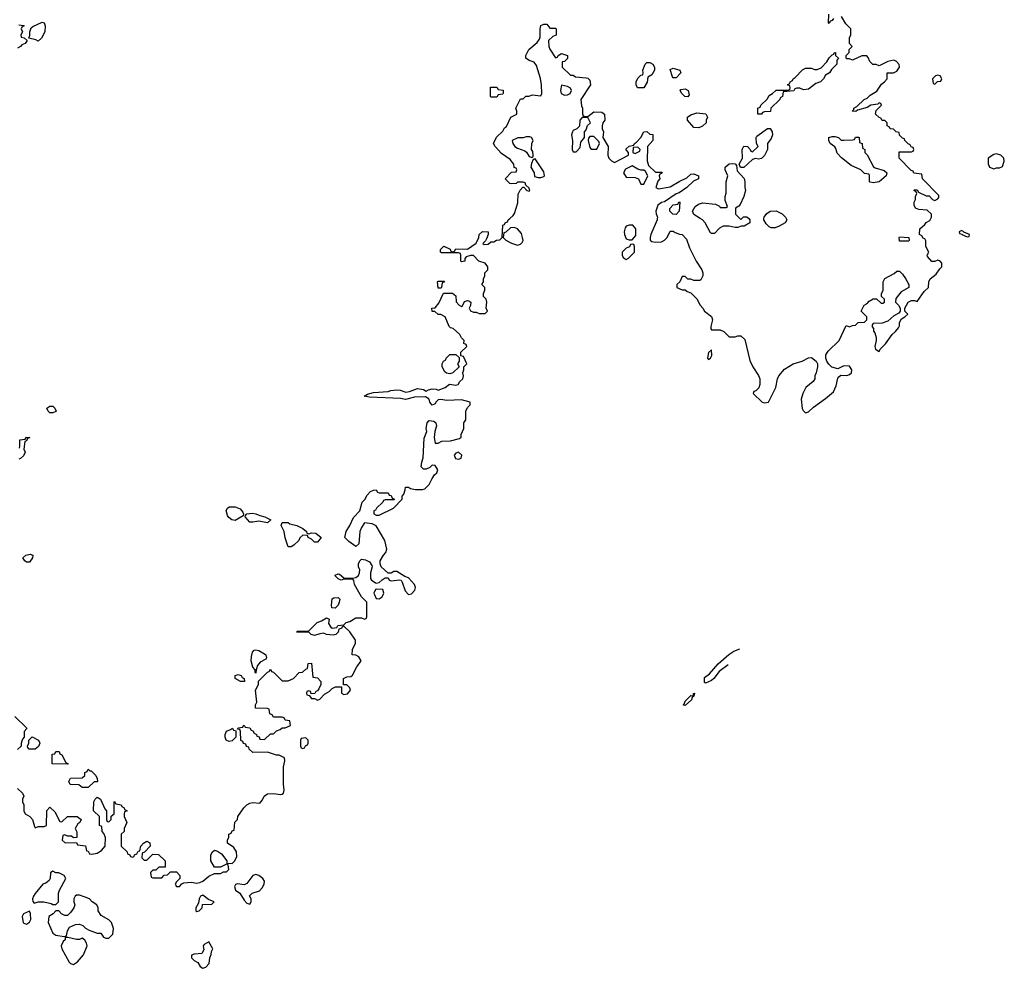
# Model space of a CAD drawing. Header units: inches. Extents: x 2348423 to 2474978, y 460702 to 613625.
# Tile 20 of 113: x 2430704 to 2437402, y 504898 to 511353. Entities that reach past the tile are written whole.
import ezdxf

# ---------------------------------------------------------------- set-up
doc = ezdxf.new("R2010")
doc.units = ezdxf.units.IN
doc.header["$MEASUREMENT"] = 0
doc.layers.add('C4530', color=7, linetype='Continuous')
doc.layers.add('C4531', color=7, linetype='Continuous')

msp = doc.modelspace()

# ---------------------------------------------------------------- linework, layer by layer
at = {"layer": 'C4530', "color": 5}
for points, elevation in [([(2430690, 506122), (2430722, 506090), (2430732, 506070), (2430722, 506050), (2430722, 506030), (2430732, 506010), (2430732, 505970), (2430742, 505950), (2430772, 505930), (2430792, 505910), (2430803.6, 505863.6), (2430810, 505854), (2430830, 505862), (2430870, 505862), (2430886, 505870), (2430888.7, 505971.3), (2430910, 505994), (2430943.6, 505963.6), (2430978, 505898), (2430990, 505894), (2431028.4, 505931.6), (2431094, 505930), (2431122, 505910), (2431114, 505890), (2431099.6, 505880.4), (2431082, 505850), (2431092.7, 505827.3), (2431092.7, 505787.3), (2431070, 505786), (2431056.4, 505796.4), (2431030, 505798), (2431010, 505806), (2430998, 505802), (2430994, 505770), (2431012.7, 505752.7), (2431090, 505754), (2431098, 505738), (2431151.6, 505731.6), (2431158, 505698), (2431170, 505694), (2431178, 505678), (2431194, 505674), (2431230, 505682), (2431260.4, 505699.6), (2431286, 505730), (2431287.3, 505787.3), (2431276.4, 505816.4), (2431266, 505830), (2431262, 505862), (2431246, 505870), (2431246, 505930), (2431206, 505970), (2431208, 506030), (2431218, 506050), (2431230, 506062), (2431254, 506050), (2431283.6, 505983.6), (2431294, 505970), (2431294, 505910), (2431298, 505898), (2431310, 505894), (2431326, 505910), (2431327.3, 505932.7), (2431346, 505950), (2431346, 506030), (2431350, 506034), (2431358, 506018), (2431394, 506010), (2431398, 505998), (2431414, 505990), (2431418, 505978), (2431434, 505970), (2431418, 505962), (2431414, 505950), (2431414, 505930), (2431432, 505890), (2431414, 505850), (2431414, 505830), (2431394, 505810), (2431394, 505730), (2431434, 505690), (2431438, 505678), (2431454, 505670), (2431458, 505658), (2431470, 505654), (2431482, 505658), (2431486, 505670), (2431502, 505678), (2431510, 505694), (2431522, 505698), (2431528, 505730), (2431546, 505750), (2431570, 505762), (2431590, 505752), (2431591.6, 505728.4), (2431552.7, 505687.3), (2431538, 505682), (2431534, 505650), (2431550, 505634), (2431570, 505634), (2431610, 505674), (2431648.4, 505671.6), (2431694, 505630), (2431692.7, 505587.3), (2431650, 505586), (2431630, 505566), (2431610, 505566), (2431594, 505550), (2431598, 505518), (2431610, 505514), (2431670, 505514), (2431687.3, 505532.7), (2431710, 505534), (2431730, 505554), (2431770, 505554), (2431794, 505530), (2431794, 505510), (2431770, 505486), (2431762, 505470), (2431770, 505454), (2431790, 505454), (2431807.3, 505472.7), (2431820.4, 505479.6), (2431870, 505484.7), (2431910, 505478), (2431930, 505482), (2431950, 505492), (2431990, 505524.7), (2432030, 505542), (2432070, 505542), (2432090, 505554), (2432110, 505554), (2432126, 505570), (2432122, 505602), (2432110, 505606), (2432070, 505586), (2432030, 505586), (2432004, 505630), (2432004, 505670), (2432015.3, 505690), (2432030, 505701), (2432050, 505696), (2432075.9, 505675.9), (2432112, 505630), (2432114, 505614), (2432150, 505612), (2432168, 505630), (2432180.4, 505659.6), (2432178, 505690), (2432160.4, 505720.4), (2432118, 505750), (2432118, 505770), (2432126, 505790), (2432126, 505810), (2432142, 505818), (2432150, 505834), (2432162, 505838), (2432167.3, 505892.7), (2432186, 505910), (2432188, 505930), (2432228.7, 505990), (2432249.3, 506010.7), (2432270, 506021), (2432290, 506026), (2432338, 506022), (2432356.4, 506043.6), (2432366, 506070), (2432390, 506084.7), (2432430, 506086.8), (2432479, 506081), (2432490, 506082), (2432498, 506090), (2432502, 506110), (2432498, 506150), (2432498, 506270), (2432508, 506310), (2432506, 506330), (2432470, 506348), (2432450, 506348.7), (2432390, 506368.7), (2432290, 506366), (2432266, 506390), (2432262, 506402), (2432247.3, 506407.3), (2432242, 506422), (2432227.3, 506427.3), (2432222, 506442), (2432207.3, 506447.3), (2432206, 506510), (2432202, 506522), (2432186, 506526), (2432190, 506534), (2432222, 506538), (2432226, 506550), (2432231.6, 506551.6), (2432238, 506538), (2432270, 506534), (2432278, 506518), (2432290, 506514), (2432298, 506498), (2432314, 506490), (2432318, 506478), (2432332.7, 506472.7), (2432338, 506458), (2432370, 506454), (2432410, 506494), (2432430, 506494), (2432450, 506514), (2432476.4, 506523.6), (2432490, 506534), (2432510, 506534), (2432546, 506550), (2432542, 506582), (2432510, 506586), (2432502, 506602), (2432490, 506606), (2432430, 506606), (2432422, 506622), (2432406, 506630), (2432402, 506662), (2432390, 506666), (2432307.3, 506667.3), (2432308, 506690), (2432318, 506710), (2432308, 506790), (2432328, 506830), (2432328, 506852), (2432390, 506914), (2432402, 506918), (2432410, 506934), (2432418, 506918), (2432430, 506914), (2432490, 506854), (2432530, 506854), (2432566, 506870), (2432606, 506910), (2432627.3, 506912.7), (2432650, 506934), (2432662, 506938), (2432667.3, 506972.7), (2432690, 506974), (2432698, 506878), (2432730, 506874), (2432752, 506850), (2432752, 506830), (2432739.6, 506800.4), (2432730, 506786), (2432718, 506782), (2432712.7, 506767.3), (2432686, 506766), (2432682, 506782), (2432670, 506786), (2432658, 506782), (2432654, 506770), (2432658, 506758), (2432674, 506754), (2432690, 506734), (2432710, 506734), (2432730, 506722), (2432746, 506730), (2432776.4, 506763.6), (2432810, 506782), (2432830, 506802), (2432852.7, 506812.7), (2432894, 506814), (2432894, 506770), (2432910, 506762), (2432933.6, 506766.4), (2432955.3, 506790), (2432950, 506806), (2432930, 506826), (2432906, 506826), (2432906, 506870), (2432930, 506882), (2432956.4, 506883.6), (2432968.4, 506891.6), (2432998, 506950), (2433028, 506990), (2433010, 507018), (2432990, 507028), (2432966, 507030), (2432967.3, 507067.3), (2432988, 507110), (2432988, 507130), (2432950, 507188), (2432910, 507226), (2432898, 507222), (2432894, 507210), (2432874, 507206), (2432870, 507186), (2432854, 507170), (2432836, 507164), (2432790, 507168.7), (2432770, 507178), (2432745.4, 507174.6), (2432710, 507162), (2432686, 507170), (2432670, 507186), (2432586, 507186), (2432592.7, 507192.7), (2432670, 507194), (2432728, 507250), (2432758, 507262), (2432790, 507282), (2432810, 507274), (2432803.6, 507243.6), (2432819.6, 507219.6), (2432830, 507212), (2432862, 507218), (2432868.4, 507231.6), (2432910, 507234), (2432926, 507250), (2432950, 507258), (2432990, 507282), (2433030, 507282), (2433050, 507274), (2433062, 507278), (2433066, 507290), (2433066, 507390), (2433030, 507426), (2433010, 507458), (2432982, 507510), (2432976.4, 507536.4), (2432970, 507546), (2432910, 507546), (2432890, 507538), (2432870, 507548), (2432848.7, 507570), (2432850, 507574), (2432870, 507582), (2432879.6, 507579.6), (2432910, 507554), (2432970, 507552), (2432990, 507558), (2433008, 507570), (2433015.3, 507590), (2433018, 507610), (2433009, 507630), (2433008.7, 507650), (2433018, 507670), (2433030, 507682), (2433056.9, 507676.9), (2433083.6, 507663.6), (2433099.6, 507639.6), (2433102, 507630), (2433091.1, 507588.9), (2433091.3, 507550), (2433098, 507538), (2433122, 507522), (2433130, 507518), (2433150, 507522), (2433170, 507542), (2433190, 507554), (2433210, 507554), (2433218, 507538), (2433230, 507534), (2433290, 507542), (2433298, 507538), (2433305.4, 507525.4), (2433326.8, 507466.8), (2433350, 507442), (2433370, 507446), (2433392.3, 507470), (2433396, 507490), (2433389, 507510), (2433350, 507554), (2433323.1, 507563.1), (2433270, 507598), (2433250, 507598), (2433230, 507586), (2433210, 507586), (2433162, 507630), (2433155.3, 507650), (2433155.3, 507670), (2433178, 507710), (2433193.6, 507726.4), (2433202, 507750), (2433188.9, 507808.9), (2433130, 507908), (2433102, 507922), (2433050, 507928), (2433030, 507898), (2433018.8, 507870), (2433010, 507786), (2432991.3, 507768.7), (2432943.2, 507803.2), (2432915.3, 507830), (2432924, 507870), (2432949, 507910), (2432974.6, 507965.4), (2433018, 508010), (2433034, 508070), (2433054, 508090), (2433066, 508114), (2433090, 508142), (2433110, 508152), (2433130, 508154), (2433138, 508138), (2433150, 508134), (2433210, 508134), (2433218, 508118), (2433230, 508114), (2433238, 508098), (2433254, 508090), (2433250, 508086), (2433190, 508086), (2433178, 508082), (2433174, 508070), (2433132, 508030), (2433124.7, 508015.3), (2433114, 508010), (2433114, 507990), (2433130, 507982), (2433150, 507982), (2433246, 508030), (2433306, 508090), (2433306, 508110), (2433316.4, 508123.6), (2433327.3, 508152.7), (2433328.7, 508171.3), (2433350, 508171.3), (2433363.6, 508163.6), (2433396.9, 508156.9), (2433443.1, 508156.9), (2433459, 508161), (2433489, 508191), (2433509.1, 508230.9), (2433525.2, 508254.8), (2433542, 508270), (2433549, 508290), (2433530, 508319), (2433510, 508322), (2433493.7, 508306.3), (2433470, 508294), (2433450, 508295.3), (2433435.3, 508310), (2433439, 508341), (2433448.9, 508371.1), (2433455.3, 508504.7), (2433472.7, 508550), (2433469.5, 508570), (2433475.1, 508610), (2433490, 508624.9), (2433521.4, 508621.4), (2433534.8, 508610), (2433539.1, 508590), (2433527.3, 508550), (2433523, 508510), (2433530, 508472), (2433550, 508472), (2433574.6, 508485.4), (2433633.6, 508486.4), (2433696.4, 508503.6), (2433707.3, 508512.7), (2433708, 508530), (2433726, 508570), (2433726, 508610), (2433738, 508630), (2433738, 508690), (2433750, 508714), (2433767.3, 508732.7), (2433768, 508750), (2433710, 508765.2), (2433610, 508762), (2433570, 508769), (2433550, 508765.2), (2433534.8, 508750), (2433530, 508738), (2433510, 508728.7), (2433494, 508750), (2433489.3, 508770), (2433465.6, 508785.6), (2433390, 508784.2), (2433328.7, 508768.7), (2433294.5, 508774.5), (2433083.9, 508783.9), (2433048, 508790), (2433070, 508804.7), (2433110, 508816), (2433210, 508822.8), (2433228, 508830), (2433270, 508834.4), (2433291.9, 508831.9), (2433330, 508819.1), (2433356.6, 508823.4), (2433410, 508842.3), (2433450, 508835.8), (2433470, 508826), (2433485.3, 508834.7), (2433510, 508840.4), (2433538, 508838), (2433550, 508831.3), (2433598, 508850), (2433628.4, 508871.6), (2433670, 508866), (2433686, 508870), (2433698, 508890), (2433718, 508910), (2433722, 508930), (2433718, 508950), (2433726, 508970), (2433726, 508990), (2433746, 509010), (2433722, 509062), (2433706, 509066), (2433706, 509090), (2433746, 509130), (2433742, 509142), (2433726, 509150), (2433728, 509170), (2433708.7, 509188.7), (2433699, 509210), (2433652.5, 509252.5), (2433635.3, 509255.3), (2433624.7, 509264.7), (2433598, 509330), (2433570, 509346), (2433550, 509346), (2433527.3, 509367.3), (2433510, 509368), (2433508, 509390), (2433530, 509392), (2433555.5, 509424.5), (2433587.3, 509492.7), (2433647.3, 509492.7), (2433670, 509474), (2433672.7, 509432.7), (2433694, 509410), (2433710, 509402), (2433715.3, 509404.7), (2433730, 509434), (2433750, 509442), (2433759.6, 509439.6), (2433772, 509430), (2433771.1, 509408.9), (2433762, 509390), (2433771.6, 509371.6), (2433790, 509362), (2433810, 509362), (2433830, 509354), (2433870, 509354), (2433886, 509370), (2433878, 509390), (2433882, 509430), (2433878, 509450), (2433858, 509470), (2433858, 509490), (2433867.3, 509512.7), (2433868, 509530), (2433848, 509550), (2433858, 509570), (2433858, 509590), (2433868, 509610), (2433868, 509630), (2433888, 509650), (2433888, 509670), (2433870, 509695.3), (2433828, 509710), (2433790, 509748), (2433770, 509748), (2433742, 509738), (2433732.7, 509727.3), (2433731.1, 509708.9), (2433710, 509706), (2433706, 509710), (2433706, 509750), (2433702, 509762), (2433690, 509766), (2433572.7, 509767.3), (2433566, 509770), (2433566, 509790), (2433590, 509812), (2433631.6, 509791.6), (2433638, 509778), (2433650, 509774), (2433662, 509778), (2433670, 509794), (2433750, 509792), (2433808.4, 509831.6), (2433828, 509870), (2433829.1, 509890.9), (2433851.6, 509911.6), (2433892, 509910), (2433892, 509890), (2433879.6, 509860.4), (2433872.7, 509847.3), (2433854, 509830), (2433863.6, 509823.6), (2433890, 509824.7), (2433910, 509842), (2433930, 509842), (2433948.4, 509851.6), (2433970, 509854), (2433986, 509870), (2433990, 509954), (2434002, 509958), (2434006, 509970), (2434022, 509978), (2434026, 509990), (2434037.6, 510000)], 80), ([(2435041.5, 510000), (2435041, 509990), (2434998, 509890), (2434992, 509870), (2434992.7, 509852.7), (2435003.6, 509843.6), (2435030, 509838), (2435070, 509841), (2435090, 509851.3), (2435108.7, 509870), (2435130, 509914), (2435150, 509914), (2435163.6, 509903.6), (2435192.7, 509892.7), (2435210, 509892), (2435239.8, 509859.8), (2435259.8, 509799.8), (2435306, 509710), (2435344.7, 509650), (2435351.3, 509630), (2435351.1, 509608.9), (2435338, 509582), (2435330, 509578), (2435290, 509578), (2435270, 509586), (2435250, 509586), (2435230, 509606), (2435210, 509606), (2435194, 509570), (2435174, 509550), (2435174, 509530), (2435210, 509514), (2435230, 509514), (2435243.6, 509503.6), (2435270, 509494), (2435310, 509454), (2435332, 509410), (2435352, 509390), (2435362, 509370), (2435410, 509332), (2435416, 509310), (2435405.4, 509265.4), (2435404.7, 509250), (2435410, 509242), (2435470, 509242), (2435494, 509230), (2435530, 509194), (2435570, 509194), (2435590, 509202), (2435610, 509202), (2435636.8, 509176.8), (2435670, 509034), (2435692, 508990), (2435730.9, 508930.9), (2435738, 508910), (2435738, 508870), (2435731.6, 508848.4), (2435712.7, 508827.3), (2435698, 508822), (2435694, 508810), (2435754, 508750), (2435770, 508744.7), (2435798, 508750), (2435848, 508850), (2435858, 508910), (2435868, 508930), (2435905.6, 508974.4), (2435966, 509010), (2436026, 509030), (2436070, 509052), (2436090, 509054), (2436122, 509030), (2436132, 509010), (2436132, 508990), (2436122, 508950), (2436112, 508930), (2436112, 508910), (2436102, 508890), (2436051.1, 508848.9), (2436030.9, 508809.1), (2436021, 508770), (2436027.7, 508707.7), (2436034.4, 508694.4), (2436050, 508678), (2436070, 508684.7), (2436103.7, 508716.3), (2436186, 508774), (2436239.3, 508820.7), (2436258.6, 508861.4), (2436270, 508914), (2436276.4, 508923.6), (2436290, 508934), (2436330, 508931.3), (2436350, 508938), (2436362, 508950), (2436364, 508970), (2436350, 508995.3), (2436310, 508998), (2436270, 508978), (2436229.1, 508989.1), (2436208.9, 509008.9), (2436195.3, 509030), (2436188.7, 509050), (2436188.9, 509071.1), (2436203.1, 509096.9), (2436278, 509170), (2436327.3, 509272.7), (2436350, 509262), (2436368.4, 509271.6), (2436390, 509274), (2436408.4, 509291.6), (2436450, 509294), (2436466, 509310), (2436466, 509330), (2436428, 509370), (2436448.9, 509411.1), (2436470, 509422), (2436483.1, 509436.9), (2436510, 509454), (2436532.7, 509452.7), (2436563.6, 509423.6), (2436576.4, 509423.6), (2436586, 509430), (2436586, 509450), (2436566, 509470), (2436566, 509490), (2436578, 509510), (2436578, 509570), (2436588.9, 509591.1), (2436653.6, 509626.4), (2436670, 509642), (2436690, 509642), (2436710, 509622), (2436730.9, 509590.9), (2436752, 509550), (2436752, 509530), (2436699.6, 509500.4), (2436663.6, 509456.4), (2436662, 509430), (2436682, 509410), (2436694, 509390), (2436694, 509370), (2436683.6, 509356.4), (2436650, 509338), (2436610, 509302), (2436570, 509288), (2436510, 509286), (2436503.6, 509276.4), (2436503.6, 509263.6), (2436512, 509252), (2436512.7, 509232.7), (2436522, 509222), (2436531.3, 509190), (2436531.3, 509170), (2436521, 509130), (2436524.7, 509110), (2436550, 509094), (2436558, 509110), (2436594, 509146), (2436639, 509210), (2436662, 509230), (2436683.1, 509256.9), (2436688.7, 509270), (2436688.4, 509291.6), (2436702, 509318), (2436726, 509330), (2436746, 509350), (2436726, 509370), (2436726, 509390), (2436749.1, 509430.9), (2436770, 509442), (2436790, 509442), (2436810, 509434), (2436856.4, 509503.6), (2436886, 509530), (2436888, 509570), (2436898, 509590), (2436939, 509621), (2436963.1, 509656.9), (2436978, 509670), (2436976.4, 509696.4), (2436966, 509710), (2436950, 509715.3), (2436930, 509708), (2436908.4, 509708.4), (2436880.4, 509740.4), (2436878, 509750), (2436888, 509770), (2436868, 509810), (2436867.3, 509847.3), (2436862, 509862), (2436850, 509866), (2436842, 509882), (2436826, 509890), (2436828, 509930), (2436862, 509958), (2436870, 509972), (2436894.6, 509985.4), (2436901.3, 510000)], 80), ([(2435663.2, 510000), (2435671.6, 509991.6), (2435672, 509970), (2435631.6, 509948.4), (2435612.7, 509947.3), (2435590, 509938), (2435570, 509938), (2435530, 509948.7), (2435490, 509948.7), (2435465.4, 509934.6), (2435430, 509898), (2435410, 509898), (2435403.1, 509903.1), (2435368, 509970), (2435348, 509990), (2435332.7, 510000)], 80), ([(2435604, 510000), (2435610, 509994), (2435616.3, 510000)], 80), ([(2435918, 510000), (2435922, 509990), (2435912, 509970), (2435870, 509948.7), (2435843.6, 509936.4), (2435816.4, 509936.4), (2435803.1, 509943.1), (2435783.1, 509963.1), (2435766, 509990), (2435767, 510000)], 80), ([(2430702, 508438), (2430706, 508450), (2430706, 508494), (2430742, 508498), (2430750, 508512), (2430772, 508510), (2430758, 508502), (2430750, 508486), (2430738, 508482), (2430732, 508430), (2430742, 508410), (2430730, 508386), (2430710, 508366), (2430698, 508362)], 80), ([(2435522.9, 506962), (2435462.4, 506917.6), (2435426.8, 506870), (2435410, 506856), (2435370, 506839), (2435362.7, 506842.7), (2435363.6, 506876.4), (2435397.4, 506902.6), (2435456, 506970), (2435527.6, 507032.4), (2435563, 507057), (2435603.7, 507071.6)], 60), ([(2430671.1, 506611.1), (2430750, 506534), (2430752, 506530), (2430734, 506510), (2430734, 506470), (2430722, 506458), (2430714, 506430), (2430714, 506410), (2430690, 506386)], 80)]:
    msp.add_lwpolyline(points, dxfattribs=dict(at, elevation=elevation))
for points, elevation in [([(2434070, 509938), (2434043.6, 509936.4), (2434010, 509906), (2433998, 509902), (2433994, 509870), (2434011.6, 509851.6), (2434050, 509831), (2434090, 509818), (2434110, 509824.7), (2434123.1, 509836.9), (2434128.7, 509850), (2434125.2, 509870), (2434118, 509898), (2434090, 509928.7)], 80), ([(2434850, 509955.3), (2434830, 509948), (2434823.5, 509936.5), (2434816, 509910), (2434818, 509890), (2434830, 509862), (2434850, 509854), (2434870, 509854), (2434896.4, 509883.6), (2434895.3, 509930), (2434874, 509954)], 80), ([(2436690, 509846), (2436686, 509870), (2436690, 509874), (2436751.6, 509871.6), (2436754, 509850), (2436750, 509846)], 80), ([(2437110, 509918), (2437094, 509910), (2437098, 509898), (2437114, 509894), (2437114, 509890), (2437150, 509874), (2437162, 509878), (2437166, 509890), (2437126, 509906), (2437126, 509910)], 80), ([(2434870, 509826), (2434858, 509822), (2434852.7, 509807.3), (2434830, 509798), (2434802, 509770), (2434802, 509750), (2434810, 509734), (2434830, 509722), (2434846, 509730), (2434886, 509770), (2434886, 509810), (2434882, 509822)], 80), ([(2433550, 509526), (2433546, 509570), (2433550, 509574), (2433594, 509574), (2433590, 509566), (2433578, 509562), (2433574, 509530), (2433570, 509526)], 80), ([(2433630, 508942), (2433608.4, 508948.4), (2433596.4, 508956.4), (2433578, 508990), (2433578, 509010), (2433586, 509030), (2433602, 509038), (2433606, 509050), (2433630, 509074), (2433670, 509074), (2433694, 509054), (2433694, 509030), (2433682, 509010), (2433694, 508990), (2433650, 508948.7)], 80), ([(2435410, 509106), (2435390, 509088), (2435382, 509050), (2435390, 509040.7), (2435404, 509050), (2435412.5, 509067.5)], 80), ([(2430910, 508678), (2430898, 508690), (2430888.7, 508710), (2430910, 508722), (2430930, 508722), (2430942, 508710), (2430952, 508690), (2430950, 508686), (2430930, 508678)], 80), ([(2433690, 508409), (2433670, 508404), (2433658.8, 508390), (2433667.7, 508367.7), (2433690, 508362.8), (2433708, 508370), (2433712, 508390)], 80), ([(2432170, 507944), (2432148, 507950), (2432125.6, 507965.6), (2432118, 507978), (2432108, 508012), (2432118, 508030), (2432130, 508038), (2432170, 508038.8), (2432204, 508024), (2432222, 508002), (2432226, 507990), (2432223.6, 507976.4)], 80), ([(2432390, 507929.4), (2432330, 507941.2), (2432290, 507933.2), (2432270, 507934), (2432238, 507970), (2432240.4, 507979.6), (2432248.9, 507991.1), (2432285.6, 507994.4), (2432310.5, 507990.5), (2432338, 507978), (2432370.6, 507970.6), (2432412, 507950)], 80), ([(2432670, 507854), (2432690, 507862), (2432719.6, 507859.6), (2432754, 507830), (2432730, 507798), (2432710, 507798), (2432690, 507818), (2432666, 507830), (2432662, 507842), (2432630, 507846), (2432610, 507826), (2432602, 507810), (2432570, 507778), (2432550, 507766), (2432530, 507766), (2432510, 507826), (2432503.7, 507870), (2432482, 507910), (2432488.4, 507931.6), (2432530, 507931.3), (2432542.8, 507922.8), (2432590, 507912), (2432631.1, 507891.1), (2432654, 507870), (2432658, 507858)], 80), ([(2430750, 507662), (2430738, 507670), (2430726, 507690), (2430746, 507710), (2430776, 507716), (2430794, 507710), (2430791.3, 507690), (2430770, 507662)], 80), ([(2433130, 507478), (2433125.4, 507474.6), (2433112, 507450), (2433130, 507414), (2433150, 507411.3), (2433170, 507424.7), (2433182, 507450), (2433175.3, 507475.3)], 80), ([(2432850, 507348.7), (2432828, 507350), (2432824, 507370), (2432828.7, 507411.3), (2432840.4, 507419.6), (2432870, 507422), (2432882, 507410), (2432878, 507390), (2432871, 507370)], 80), ([(2432310, 506906), (2432306, 506910), (2432306, 506930), (2432290, 506946), (2432279, 506990), (2432280.2, 507019.8), (2432288, 507050), (2432298, 507062), (2432310, 507064.7), (2432330, 507061), (2432370, 507038), (2432378, 507030), (2432382, 507010), (2432378, 507002), (2432339.8, 506980.2), (2432322, 506958), (2432312, 506930)], 80), ([(2432230, 506848.7), (2432206, 506850), (2432169.1, 506869.1), (2432169.1, 506890.9), (2432190, 506898), (2432210, 506891), (2432216.9, 506876.9), (2432232, 506870), (2432234, 506850)], 80), ([(2435230, 506685.2), (2435218, 506690), (2435224.7, 506695.3), (2435230, 506714.8), (2435270, 506754.8), (2435287.3, 506752.7), (2435287.3, 506767.3), (2435294, 506770), (2435290.8, 506750), (2435279.6, 506740.4), (2435274.2, 506725.8)], 60), ([(2432130, 506442), (2432109.3, 506449.3), (2432102, 506470), (2432102, 506490), (2432110, 506512), (2432138, 506522), (2432152, 506532), (2432158, 506518), (2432174, 506514), (2432174, 506470), (2432150, 506446)], 80), ([(2430810, 506388), (2430768.9, 506388.9), (2430760.4, 506400.4), (2430758, 506410), (2430766, 506430), (2430766, 506450), (2430788, 506472), (2430831.1, 506451.1), (2430842, 506430), (2430832.7, 506407.3)], 80), ([(2432650, 506466), (2432618, 506462), (2432614, 506450), (2432614, 506410), (2432618, 506398), (2432630, 506394), (2432642, 506398), (2432647.3, 506412.7), (2432662, 506418), (2432666, 506430), (2432666, 506450)], 80), ([(2431030, 506286), (2430926, 506290), (2430926, 506354), (2430942, 506358), (2430950, 506374), (2430972.7, 506372.7), (2430978, 506358), (2430991.6, 506351.6), (2431018, 506298), (2431034, 506290)], 80), ([(2431182, 506242), (2431190, 506242), (2431222, 506210), (2431232, 506190), (2431234, 506170), (2431230, 506166), (2431210, 506166), (2431170, 506128), (2431130, 506128), (2431107.3, 506147.3), (2431048.4, 506148.4), (2431038, 506170), (2431050, 506192), (2431130, 506194), (2431146, 506210), (2431146, 506230), (2431162, 506238), (2431170, 506252)], 80), ([(2430930, 505558), (2430912.7, 505547.3), (2430912, 505510), (2430903.6, 505496.4), (2430882, 505478), (2430862, 505470), (2430810, 505408), (2430798, 505390), (2430792, 505370), (2430792.7, 505352.7), (2430802, 505342), (2430828.7, 505351.3), (2430869.1, 505350.9), (2430918.8, 505338.8), (2430930, 505332), (2430950, 505332), (2430968, 505350), (2430968.4, 505408.4), (2430975.3, 505430), (2431018, 505510), (2431006, 505530), (2430970, 505548), (2430950, 505548)], 80), ([(2432310, 505536), (2432290, 505529), (2432250, 505475.3), (2432230, 505466), (2432186.4, 505473.6), (2432171.6, 505468.4), (2432165.4, 505454.6), (2432172, 505430), (2432202, 505410), (2432230, 505362), (2432250, 505342), (2432270, 505334), (2432278, 505350), (2432278, 505370), (2432268, 505392), (2432286, 505410), (2432334.5, 505425.5), (2432354, 505446), (2432366, 505470), (2432369.3, 505490), (2432359, 505510), (2432330, 505529.4)], 80), ([(2431110, 505395.3), (2431090, 505395.3), (2431082, 505390), (2431071.3, 505370), (2431071.3, 505350), (2431078, 505330), (2431071.3, 505310), (2431050, 505278), (2431030, 505258), (2431010, 505258), (2430989.1, 505269.1), (2430970, 505288), (2430950, 505288), (2430931.1, 505268.9), (2430902, 505250), (2430898, 505210), (2430930, 505138), (2430950, 505124), (2431006, 505114), (2431022, 505118), (2431030, 505154), (2431043.1, 505176.9), (2431083.1, 505196.9), (2431110, 505198), (2431134, 505190), (2431151.6, 505171.6), (2431176.9, 505156.9), (2431230, 505138), (2431256, 505136), (2431274, 505110), (2431290, 505102), (2431310, 505102), (2431338, 505130), (2431342, 505170), (2431328.7, 505210), (2431310, 505228.7), (2431258, 505258), (2431238, 505290), (2431238, 505310), (2431228, 505330), (2431198, 505350), (2431178, 505370), (2431150, 505382)], 80), ([(2431950, 505395.3), (2431934, 505390), (2431924.7, 505370), (2431919.6, 505340.4), (2431902, 505310), (2431902, 505290), (2431910, 505284.7), (2431926, 505290), (2431946, 505310), (2431947.3, 505332.7), (2432010, 505334), (2432026, 505350), (2431987.3, 505367.3)], 80), ([(2430770, 505286), (2430730, 505268), (2430721, 505250), (2430727.3, 505207.3), (2430750, 505198), (2430770, 505212), (2430779, 505230), (2430778, 505270)], 80), ([(2431031.6, 505108.4), (2431012.7, 505107.3), (2431012.7, 505092.7), (2431000.7, 505079.3), (2430986, 505050), (2430991, 505030), (2431040.9, 504940.9), (2431050, 504930.8), (2431070, 504924.9), (2431097.1, 504942.9), (2431139, 504990), (2431162, 505050), (2431158, 505070), (2431148, 505090), (2431130, 505102), (2431110, 505094), (2431090, 505093.2)], 80), ([(2431990, 505078), (2431959.6, 505060.4), (2431952, 505050), (2431956.9, 505023.1), (2431942, 504998), (2431890, 504995.3), (2431872.7, 504987.3), (2431872, 504970), (2431890, 504952), (2431916.9, 504936.9), (2431932, 504910), (2431950, 504898), (2431970, 504904.7), (2431994, 504930), (2431998, 504970), (2432007.3, 504992.7), (2432008.4, 505011.6), (2432018, 505030)], 80)]:
    msp.add_lwpolyline(points, close=True, dxfattribs=dict(at, elevation=elevation))
at = {"layer": 'C4531', "color": 5, "elevation": 80}
for points in [[(2430830, 511206), (2430814.6, 511214.6), (2430766, 511226), (2430774, 511246), (2430773.2, 511270), (2430783.1, 511296.9), (2430793.2, 511306.8), (2430856, 511336), (2430871.1, 511331.1), (2430878, 511310), (2430874, 511270), (2430852.7, 511227.3)], [(2436036.4, 510876.4), (2436010, 510886), (2435990, 510886), (2435978, 510882), (2435970, 510868), (2435898, 510862), (2435894, 510830), (2435878, 510822), (2435874, 510810), (2435814, 510750), (2435811.1, 510728.9), (2435770, 510726), (2435758, 510722), (2435750, 510708.7), (2435726, 510710), (2435726, 510750), (2435742, 510758), (2435746, 510770), (2435788.4, 510811.6), (2435803.1, 510836.9), (2435826, 510850), (2435850, 510872), (2435930, 510874), (2435942, 510878), (2435946, 510890), (2435942, 510902), (2435926, 510910), (2435942, 510918), (2435946, 510930), (2435962, 510938), (2435966, 510950), (2435980.4, 510959.6), (2436030, 511012), (2436050, 511022), (2436090, 511022), (2436110, 511014), (2436130, 511014), (2436155.3, 511024.7), (2436194.6, 511065.4), (2436210, 511094), (2436230, 511114), (2436242, 511118), (2436246, 511130), (2436254, 511130), (2436254, 511110), (2436274, 511090), (2436263.6, 511076.4), (2436262, 511050), (2436225.4, 511014.6), (2436212, 510990), (2436184.7, 510975.3), (2436171.3, 510950), (2436151.3, 510930), (2436120.7, 510919.3), (2436070, 510879)], [(2434950, 510888), (2434906, 510890), (2434898, 510910), (2434898, 510930), (2434910, 510954), (2434930, 510974), (2434942, 510978), (2434946, 510990), (2434942, 511010), (2434958, 511050), (2434970, 511062), (2434990, 511062), (2435012, 511050), (2435022, 511030), (2435022, 511010), (2435003.6, 510976.4), (2434978, 510962), (2434971.6, 510928.4)], [(2435150, 510958), (2435144, 510964), (2435130, 511014), (2435150, 511022), (2435194, 511010), (2435202, 510990), (2435170, 510958)], [(2436950, 510975.3), (2436934, 510970), (2436914, 510950), (2436918, 510918), (2436930, 510914), (2436948, 510932), (2436970, 510934), (2436978, 510950), (2436966, 510970)], [(2433910, 510826), (2433906, 510830), (2433907.3, 510892.7), (2433950, 510894), (2433958, 510878), (2433992.7, 510872.7), (2433994, 510850), (2433990, 510846), (2433958, 510842), (2433950, 510826)], [(2434390, 510906), (2434382, 510870), (2434387.7, 510850), (2434410, 510838.8), (2434430, 510841), (2434448, 510850), (2434458, 510870), (2434450, 510886), (2434430, 510898)], [(2435250, 510828), (2435229.1, 510829.1), (2435208, 510850), (2435198, 510870), (2435202, 510878), (2435230, 510882), (2435250.7, 510870.7), (2435258, 510842)], [(2434570, 510686), (2434530, 510686), (2434514, 510670), (2434512.7, 510627.3), (2434494, 510610), (2434470, 510598), (2434464.7, 510590), (2434458, 510570), (2434464.7, 510530), (2434462, 510470), (2434470, 510454), (2434490, 510454), (2434516.4, 510483.6), (2434520.4, 510519.6), (2434546, 510550), (2434546, 510590), (2434556.4, 510603.6), (2434567.3, 510632.7), (2434586, 510650)], [(2435323.6, 510616.4), (2435290, 510618), (2435248, 510670), (2435246, 510690), (2435270, 510704.7), (2435310, 510718), (2435371.6, 510711.6), (2435382, 510690), (2435374, 510670), (2435374, 510650), (2435350, 510628)], [(2435730, 510404), (2435710, 510408.7), (2435690, 510402), (2435630, 510346), (2435607.3, 510347.3), (2435598, 510370), (2435622, 510410), (2435618, 510470), (2435629, 510491), (2435654, 510490), (2435674, 510470), (2435678, 510458), (2435690, 510454), (2435728, 510490), (2435715.3, 510510), (2435714, 510550), (2435719, 510561), (2435790, 510612), (2435810, 510612), (2435822, 510590), (2435824.7, 510570), (2435816, 510544), (2435792, 510510), (2435792, 510470), (2435770, 510428.7), (2435750, 510408.7)], [(2434175.3, 510555.3), (2434150, 510555.3), (2434130, 510548.7), (2434091.6, 510548.4), (2434054, 510530), (2434058, 510510), (2434072, 510490), (2434090, 510478), (2434139.8, 510459.8), (2434151.6, 510451.6), (2434170, 510422), (2434190, 510414), (2434198, 510422), (2434198, 510430), (2434194.6, 510454.6), (2434186, 510470), (2434188, 510510), (2434198, 510530), (2434186, 510550)], [(2434610, 510558), (2434582, 510558), (2434572.7, 510547.3), (2434572, 510530), (2434583.6, 510483.6), (2434592, 510472), (2434630, 510472), (2434648.7, 510510), (2434643.1, 510523.1)], [(2436310, 510532), (2436370, 510534), (2436382, 510538), (2436390, 510554), (2436410, 510554), (2436414, 510550), (2436418, 510518), (2436434, 510510), (2436438, 510478), (2436454, 510470), (2436454, 510450), (2436470, 510434), (2436511.6, 510351.6), (2436523.6, 510343.6), (2436585.4, 510325.4), (2436602, 510310), (2436598, 510290), (2436550, 510249), (2436510, 510242), (2436490, 510246), (2436486, 510250), (2436486, 510290), (2436482, 510302), (2436450, 510306), (2436426, 510330), (2436360.2, 510360.2), (2436293.6, 510413.6), (2436264.7, 510444.7), (2436256.4, 510476.4), (2436248.4, 510488.4), (2436218, 510510), (2436208, 510530), (2436208.9, 510551.1), (2436230, 510558), (2436250, 510558), (2436274, 510550), (2436292.7, 510532.7)], [(2434910, 510486), (2434878, 510482), (2434874, 510450), (2434890, 510442), (2434922, 510458), (2434926, 510470)], [(2434210, 510406), (2434198, 510402), (2434185.4, 510374.6), (2434182, 510350), (2434204.7, 510310), (2434206.4, 510286.4), (2434230, 510278.8), (2434250, 510278.8), (2434270, 510286), (2434274, 510290), (2434270, 510318)], [(2437350, 510439), (2437330, 510435.3), (2437292, 510410), (2437291.6, 510371.6), (2437302, 510350), (2437330, 510338), (2437350, 510344.7), (2437370, 510344.7), (2437390, 510354), (2437402, 510390), (2437398, 510410), (2437378, 510430)], [(2434870, 510358), (2434825.4, 510334.6), (2434812, 510310), (2434830, 510282), (2434890, 510278), (2434914, 510270), (2434930, 510234), (2434950, 510234), (2434978, 510290), (2434960.4, 510320.4), (2434950, 510328), (2434930, 510328), (2434910, 510335.3)], [(2435170, 510026), (2435146, 510030), (2435126, 510050), (2435127.3, 510067.3), (2435150, 510092), (2435182, 510098), (2435190, 510114), (2435194, 510110), (2435191.1, 510048.9)]]:
    msp.add_lwpolyline(points, close=True, dxfattribs=at)
for points in [[(2436239.6, 511360.4), (2436230, 511346), (2436218, 511342), (2436210, 511326), (2436206, 511330), (2436208, 511390)], [(2436901.3, 510000), (2436906, 510010), (2436906, 510030), (2436876.4, 510056.4), (2436820.2, 510060.2), (2436798, 510070), (2436788, 510090), (2436788, 510110), (2436798, 510130), (2436798, 510150), (2436806, 510170), (2436802, 510182), (2436786, 510190), (2436790, 510194), (2436810, 510194), (2436818, 510178), (2436870, 510154), (2436890, 510154), (2436914, 510130), (2436930, 510122), (2436950, 510134), (2436956.4, 510143.6), (2436956.4, 510156.4), (2436846, 510270), (2436842, 510302), (2436787.3, 510307.3), (2436782, 510322), (2436767.3, 510327.3), (2436686, 510410), (2436687.3, 510452.7), (2436770, 510454), (2436782, 510458), (2436786, 510470), (2436782, 510482), (2436767.3, 510487.3), (2436762, 510502), (2436747.3, 510507.3), (2436726, 510530), (2436722, 510542), (2436710, 510546), (2436690, 510566), (2436686, 510586), (2436666, 510590), (2436647.3, 510607.3), (2436626, 510610), (2436622, 510622), (2436606, 510630), (2436606, 510650), (2436590, 510666), (2436570, 510666), (2436562, 510682), (2436550, 510686), (2436526, 510710), (2436530, 510734), (2436566, 510770), (2436562, 510782), (2436550, 510786), (2436542, 510778), (2436494, 510770), (2436470, 510755.3), (2436403.6, 510736.4), (2436391.1, 510728.9), (2436368, 510730), (2436378, 510742), (2436378, 510750), (2436399, 510761), (2436448, 510810), (2436470, 510818), (2436490, 510838), (2436534.6, 510865.4), (2436565.6, 510914.4), (2436588, 510930), (2436606, 510950), (2436606, 510990), (2436648.4, 510991.6), (2436670, 511002), (2436688, 511030), (2436687.3, 511047.3), (2436668.4, 511068.4), (2436650, 511078), (2436610, 511068.7), (2436550, 511038), (2436530, 511048), (2436508.4, 511048.4), (2436487.3, 511067.3), (2436476.4, 511096.4), (2436467.3, 511107.3), (2436432.7, 511107.3), (2436370, 511078), (2436350, 511086), (2436330, 511086), (2436326, 511090), (2436326, 511110), (2436346, 511130), (2436346, 511150), (2436366, 511170), (2436348, 511190), (2436348.7, 511230), (2436358, 511250), (2436358, 511290), (2436324.7, 511324.7), (2436294.6, 511374.6)], [(2430698, 511318), (2430730, 511314), (2430734, 511310), (2430718, 511302), (2430714, 511290), (2430722, 511270), (2430712, 511250), (2430714, 511234), (2430734, 511230), (2430754, 511210), (2430742, 511190), (2430719.6, 511180.4), (2430710.6, 511169.4), (2430690, 511158)], [(2434037.6, 510000), (2434060.4, 510019.6), (2434070, 510034), (2434093.6, 510106.4), (2434095.3, 510164.7), (2434108.4, 510191.6), (2434127.3, 510212.7), (2434134, 510214), (2434154, 510190), (2434170, 510184.7), (2434175.3, 510190), (2434170, 510206), (2434146, 510226), (2434142, 510242), (2434130, 510246), (2434090, 510246), (2434082, 510238), (2434050, 510235.3), (2434038, 510238), (2434006, 510270), (2434050, 510314), (2434082, 510318), (2434086, 510330), (2434082, 510342), (2434067.3, 510347.3), (2434066, 510370), (2434040.4, 510400.4), (2433982, 510442), (2433938, 510490), (2433928, 510510), (2433947.3, 510552.7), (2433990, 510594), (2434003.1, 510616.9), (2434015.3, 510624.7), (2434046, 510690), (2434086, 510710), (2434086, 510730), (2434078, 510750), (2434110, 510814), (2434130, 510814), (2434148, 510832), (2434170, 510832), (2434190, 510842), (2434250, 510834), (2434255.3, 510850), (2434254, 510910), (2434247.3, 510952.7), (2434220.2, 511040.2), (2434203.1, 511063.1), (2434170, 511075.3), (2434148, 511090), (2434148, 511110), (2434168, 511150), (2434223.2, 511196.8), (2434240.2, 511219.8), (2434244.7, 511235.3), (2434244, 511290), (2434250, 511312), (2434270, 511322), (2434290, 511322), (2434310, 511294), (2434350, 511294), (2434354, 511290), (2434352.7, 511247.3), (2434330, 511238), (2434302, 511210), (2434302.8, 511170), (2434310, 511152), (2434350, 511094), (2434362, 511098), (2434366, 511110), (2434390, 511122), (2434431, 511110), (2434430, 511088), (2434410, 511068), (2434394, 511066), (2434394, 511030), (2434450, 510974), (2434470, 510974), (2434484.7, 510964.7), (2434558, 510958), (2434570, 510954), (2434582, 510942), (2434586, 510910), (2434522, 510810), (2434525.4, 510765.4), (2434532, 510750), (2434532.7, 510712.7), (2434538, 510698), (2434550, 510694), (2434570, 510694), (2434610, 510724.7), (2434663.6, 510723.6), (2434682, 510710), (2434684.7, 510670), (2434671.3, 510650), (2434666, 510630), (2434666, 510610), (2434674.8, 510590), (2434671, 510550), (2434706.8, 510490), (2434704.7, 510430), (2434711.1, 510411.1), (2434730, 510392), (2434750, 510382), (2434846, 510430), (2434846, 510450), (2434830, 510466), (2434830, 510474), (2434850, 510492), (2434882, 510498), (2434886, 510510), (2434900.4, 510519.6), (2434928.9, 510551.1), (2434948.7, 510590), (2434970, 510592), (2434990, 510574), (2435010, 510572), (2435011.6, 510568.4), (2435012, 510530), (2434974, 510490), (2434971.6, 510391.6), (2434981, 510361), (2435030, 510314), (2435074, 510314), (2435070, 510306), (2435058, 510302), (2435054, 510290), (2435058, 510270), (2435046, 510254), (2435032, 510210), (2435050, 510202.8), (2435130, 510214.8), (2435190, 510252), (2435243.1, 510276.9), (2435270, 510301), (2435290, 510304.7), (2435322, 510290), (2435322, 510270), (2435286.8, 510253.2), (2435242, 510210), (2435190, 510175.3), (2435170, 510168.7), (2435090, 510114), (2435070, 510108.7), (2435046, 510090), (2435032, 510050), (2435032.7, 510032.7), (2435042, 510010), (2435041.5, 510000)], [(2435332.7, 510000), (2435290, 510028), (2435282, 510050), (2435298, 510082), (2435322, 510098), (2435350, 510106), (2435436.9, 510096.9), (2435463.6, 510083.6), (2435470, 510074), (2435510, 510074), (2435518, 510082), (2435503.1, 510123.1), (2435502, 510150), (2435508.9, 510171.1), (2435509, 510250), (2435522, 510290), (2435502, 510330), (2435502, 510350), (2435529.3, 510370.7), (2435550, 510374.8), (2435571.3, 510371.3), (2435579.6, 510359.6), (2435583.6, 510323.6), (2435631.6, 510271.6), (2435638, 510250), (2435636, 510210), (2435641, 510190), (2435630.8, 510149.2), (2435605.4, 510094.6), (2435596.9, 510083.1), (2435574, 510070), (2435574, 510030), (2435604, 510000)], [(2435616.3, 510000), (2435628.4, 510011.6), (2435651.6, 510011.6), (2435663.2, 510000)], [(2435767, 510000), (2435768, 510010), (2435785.6, 510034.4), (2435809.2, 510050.8), (2435850, 510051.3), (2435890.9, 510030.9), (2435914, 510010), (2435918, 510000)]]:
    msp.add_lwpolyline(points, dxfattribs=at)

doc.saveas('drawing.dxf')
